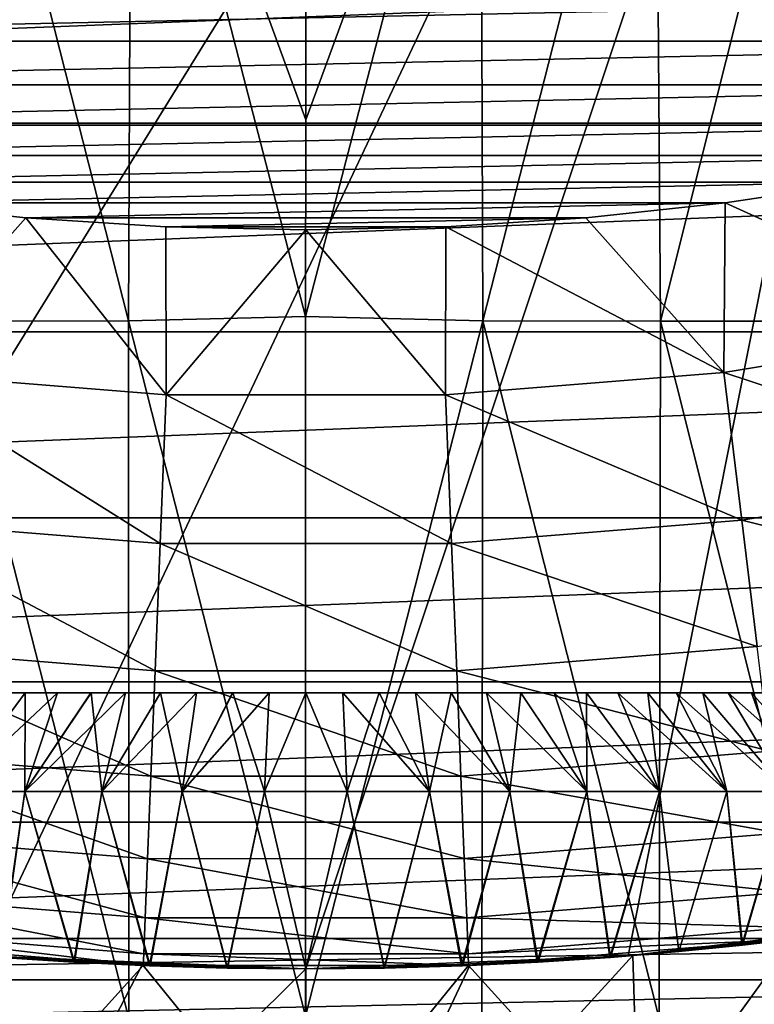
# Model space of a CAD drawing. Header units: metres. Extents: x -105 to 105, y -68 to 103.
# Tile 245 of 256: x -1.45 to 2.28, y 23.61 to 28.6. Entities that reach past the tile are written whole.
import ezdxf

# ---------------------------------------------------------------- set-up
doc = ezdxf.new("R2010")
doc.units = ezdxf.units.M
doc.layers.add('solid_FIT-BATH-150_SW0001', color=7, linetype='CONTINUOUS')
doc.layers.add('solid_FIT-BATH-150_SW0001_01', color=7, linetype='CONTINUOUS')

msp = doc.modelspace()

# ---------------------------------------------------------------- linework, layer by layer
at = {"layer": 'solid_FIT-BATH-150_SW0001'}
for points in [[(-4, 35.785889, 69.796501), (4, 35.785889, 69.796501), (-3.258736, 24.046616, 69.796501)], [(4, 35.785889, 69.796501), (-1.635596, 23.851261, 69.796501), (-3.258736, 24.046616, 69.796501)], [(4, 35.785889, 69.796501), (0, 23.785889, 69.796501), (-1.635596, 23.851261, 69.796501)], [(4, 35.785889, 69.796501), (1.635596, 23.851261, 69.796501), (0, 23.785889, 69.796501)], [(-0.885246, 30.509113, -18.775141), (0.000563, 30.528875, -18.781021), (-0.000961, 28.09338, -18.21636)], [(-1.773712, 30.508604, -18.769569), (-0.900722, 27.073208, -17.986553), (-1.802499, 27.072662, -17.980898)], [(-1.773712, 30.508604, -18.769569), (-0.885246, 30.509113, -18.775141), (-0.900722, 27.073208, -17.986553)], [(-0.885246, 30.509113, -18.775141), (-0.001451, 27.09487, -17.992569), (-0.900722, 27.073208, -17.986553)], [(-0.885246, 30.509113, -18.775141), (-0.000961, 28.09338, -18.21636), (-0.001451, 27.09487, -17.992569)], [(0.886667, 30.509108, -18.775135), (0.898129, 27.073206, -17.986561), (-0.001451, 27.09487, -17.992569)], [(-0.000961, 28.09338, -18.21636), (0.886667, 30.509108, -18.775135), (-0.001451, 27.09487, -17.992569)], [(-14.036263, 28.066034, 72.796501), (15.261925, 29.213572, 72.796501), (-15.262076, 29.213726, 72.796501)], [(-12.724297, 27.017651, 72.796501), (14.036098, 28.065891, 72.796501), (-14.036263, 28.066034, 72.796501)], [(-2.121485, 26.812101, 49.506374), (-1.420886, 27.596319, 50.796501), (-2.127278, 27.671526, 50.796501)], [(-2.121485, 26.812101, 49.506374), (-0.708556, 26.698053, 49.506374), (-1.420886, 27.596319, 50.796501)], [(-0.708556, 26.698053, 49.506374), (-0.710579, 27.551033, 50.796501), (-1.420886, 27.596319, 50.796501)], [(-0.708556, 26.698053, 49.506374), (-0.000062, 27.535889, 50.796501), (-0.710579, 27.551033, 50.796501)], [(-0.708556, 26.698053, 49.506374), (0.708969, 26.698071, 49.506374), (-0.000062, 27.535889, 50.796501)], [(0.708969, 26.698071, 49.506374), (0.710488, 27.551035, 50.796501), (-0.000062, 27.535889, 50.796501)], [(-0.900722, 27.073208, -17.986553), (-0.001451, 27.09487, -17.992569), (-0.002594, 23.545437, -17.22961)], [(-0.001451, 27.09487, -17.992569), (0.898129, 27.073206, -17.986561), (-0.002594, 23.545437, -17.22961)], [(-1.802499, 27.072662, -17.980898), (-0.900722, 27.073208, -17.986553), (-0.898693, 23.534447, -17.226151)], [(-1.802499, 27.072662, -17.980898), (-0.898693, 23.534447, -17.226151), (-1.797097, 23.533916, -17.220686)], [(-0.900722, 27.073208, -17.986553), (-0.002594, 23.545437, -17.22961), (-0.898693, 23.534447, -17.226151)], [(0.898129, 27.073206, -17.986561), (0.893721, 23.534445, -17.226166), (-0.002594, 23.545437, -17.22961)], [(-11.332296, 26.073782, 72.796501), (12.724117, 27.017519, 72.796501), (-12.724297, 27.017651, 72.796501)], [(-2.212425, 26.062757, 48.144478), (-0.738903, 25.943825, 48.144478), (-2.121485, 26.812101, 49.506374)], [(-0.738903, 25.943825, 48.144478), (-0.708556, 26.698053, 49.506374), (-2.121485, 26.812101, 49.506374)], [(-0.738903, 25.943825, 48.144478), (0.739413, 25.943846, 48.144478), (-0.708556, 26.698053, 49.506374)], [(0.739413, 25.943846, 48.144478), (0.708969, 26.698071, 49.506374), (-0.708556, 26.698053, 49.506374)], [(-9.871757, 25.242704, 72.796501), (11.332098, 26.073658, 72.796501), (-11.332296, 26.073782, 72.796501)], [(-2.290361, 25.42087, 46.727985), (-0.764935, 25.297745, 46.727985), (-2.212425, 26.062757, 48.144478)], [(-0.764935, 25.297745, 46.727985), (-0.738903, 25.943825, 48.144478), (-2.212425, 26.062757, 48.144478)], [(-0.764935, 25.297745, 46.727985), (0.765451, 25.297766, 46.727985), (-0.738903, 25.943825, 48.144478)], [(0.765451, 25.297766, 46.727985), (0.739413, 25.943846, 48.144478), (-0.738903, 25.943825, 48.144478)], [(-2.354776, 24.89032, 45.265484), (-0.78645, 24.763733, 45.265484), (-2.290361, 25.42087, 46.727985)], [(-0.78645, 24.763733, 45.265484), (-0.764935, 25.297745, 46.727985), (-2.290361, 25.42087, 46.727985)], [(-0.78645, 24.763733, 45.265484), (0.786977, 24.763754, 45.265484), (-0.764935, 25.297745, 46.727985)], [(0.786977, 24.763754, 45.265484), (0.765451, 25.297766, 46.727985), (-0.764935, 25.297745, 46.727985)], [(-8.356283, 24.530352, 72.796501), (9.871577, 25.242611, 72.796501), (-9.871757, 25.242704, 72.796501)], [(2.85, 25.185888, 53.796501), (-2.85, 25.185888, 53.796501), (-2.843722, 25.185888, 53.984039)], [(2.843722, 25.185888, 53.984035), (-2.843722, 25.185888, 53.984039), (-2.825475, 25.185888, 54.169338)], [(-2.843722, 25.185888, 53.608971), (2.825475, 25.185888, 53.423668), (-2.825476, 25.185888, 53.423676)], [(-2.825476, 25.185888, 53.423676), (2.825475, 25.185888, 53.423668), (-2.795253, 25.185888, 53.240589)], [(2.795253, 25.185888, 54.352413), (-2.825475, 25.185888, 54.169338), (-2.79525, 25.185888, 54.352425)], [(-2.795253, 25.185888, 53.240589), (2.79525, 25.185888, 53.240578), (-2.752831, 25.185888, 53.058937)], [(2.752831, 25.185888, 54.534069), (-2.79525, 25.185888, 54.352425), (-2.752826, 25.185888, 54.534084)], [(-2.752831, 25.185888, 53.058937), (2.752826, 25.185888, 53.058918), (-2.698595, 25.185888, 52.880062)], [(2.698595, 25.185888, 54.71294), (-2.752826, 25.185888, 54.534084), (-2.698588, 25.185888, 54.712959)], [(-2.698595, 25.185888, 52.880062), (2.698588, 25.185888, 52.880043), (-2.633103, 25.185888, 52.706005)], [(2.633103, 25.185888, 54.887001), (-2.698588, 25.185888, 54.712959), (-2.633094, 25.185888, 54.88702)], [(-2.633103, 25.185888, 52.706005), (2.633094, 25.185888, 52.705982), (-2.555992, 25.185888, 52.535961)], [(2.555992, 25.185888, 55.057045), (-2.633094, 25.185888, 54.88702), (-2.555979, 25.185888, 55.057072)], [(-2.555992, 25.185888, 52.535961), (2.555979, 25.185888, 52.535934), (-2.467968, 25.185888, 52.371197)], [(2.467968, 25.185888, 55.221806), (-2.555979, 25.185888, 55.057072), (-2.46795, 25.185888, 55.22184)], [(-2.467968, 25.185888, 52.371197), (2.46795, 25.185888, 52.371166), (-2.369775, 25.185888, 52.213306)], [(2.369775, 25.185888, 55.379696), (-2.46795, 25.185888, 55.22184), (-2.369752, 25.185888, 55.37973)], [(-2.369775, 25.185888, 52.213306), (2.369752, 25.185888, 52.213272), (-2.260907, 25.185888, 52.061462)], [(2.260907, 25.185888, 55.53154), (-2.369752, 25.185888, 55.37973), (-2.260879, 25.185888, 55.531578)], [(-2.260907, 25.185888, 52.061462), (2.260879, 25.185888, 52.061424), (-2.142537, 25.185888, 51.917145)], [(2.142537, 25.185888, 55.675858), (-2.260879, 25.185888, 55.531578), (-2.142503, 25.185888, 55.675896)], [(-2.142537, 25.185888, 51.917145), (2.142503, 25.185888, 51.917107), (-2.01537, 25.185888, 51.781425)], [(2.01537, 25.185888, 55.811577), (-2.142503, 25.185888, 55.675896), (-2.015332, 25.185888, 55.811615)], [(-2.01537, 25.185888, 51.781425), (2.015332, 25.185888, 51.781387), (-1.878926, 25.185888, 51.653667)], [(1.878926, 25.185888, 55.939335), (-2.015332, 25.185888, 55.811615), (-1.878884, 25.185888, 55.939373)], [(-1.878926, 25.185888, 51.653667), (1.878884, 25.185888, 51.653633), (-1.734836, 25.185888, 51.535343)], [(1.734836, 25.185888, 56.057659), (-1.878884, 25.185888, 55.939373), (-1.73479, 25.185888, 56.057693)], [(-1.424692, 25.185888, 56.264782), (-1.794681, 24.685888, 56.625214), (-1.426306, 24.685888, 56.827698)], [(-1.424692, 25.185888, 56.264782), (-1.583455, 25.185888, 56.166069), (-1.794681, 24.685888, 56.625214)], [(-1.794681, 24.685888, 50.967789), (-1.424744, 25.185888, 51.328251), (-1.26055, 25.185888, 51.240429)], [(-1.426306, 24.685888, 50.765305), (-1.794681, 24.685888, 50.967789), (-1.26055, 25.185888, 51.240429)], [(-1.794681, 24.685888, 50.967789), (-1.583504, 25.185888, 51.426968), (-1.424744, 25.185888, 51.328251)], [(-1.734836, 25.185888, 51.535343), (1.73479, 25.185888, 51.535309), (-1.583504, 25.185888, 51.426968)], [(1.583504, 25.185888, 56.166035), (-1.73479, 25.185888, 56.057693), (-1.583455, 25.185888, 56.166069)], [(-1.583504, 25.185888, 51.426968), (1.583455, 25.185888, 51.426937), (-1.424744, 25.185888, 51.328251)], [(1.424744, 25.185888, 56.264751), (-1.583455, 25.185888, 56.166069), (-1.424692, 25.185888, 56.264782)], [(-1.090709, 25.185888, 56.429459), (-1.426306, 24.685888, 56.827698), (-1.03577, 24.685888, 56.982357)], [(-1.260495, 25.185888, 56.3526), (-1.424692, 25.185888, 56.264782), (-1.426306, 24.685888, 56.827698)], [(-1.090709, 25.185888, 56.429459), (-1.260495, 25.185888, 56.3526), (-1.426306, 24.685888, 56.827698)], [(-1.426306, 24.685888, 50.765305), (-1.090766, 25.185888, 51.163567), (-0.915816, 25.185888, 51.097706)], [(-1.03577, 24.685888, 50.610645), (-1.426306, 24.685888, 50.765305), (-0.915816, 25.185888, 51.097706)], [(-1.426306, 24.685888, 50.765305), (-1.26055, 25.185888, 51.240429), (-1.090766, 25.185888, 51.163567)], [(-1.424744, 25.185888, 51.328251), (1.424692, 25.185888, 51.32822), (-1.26055, 25.185888, 51.240429)], [(1.26055, 25.185888, 56.352573), (-1.424692, 25.185888, 56.264782), (-1.260495, 25.185888, 56.3526)], [(-1.26055, 25.185888, 51.240429), (1.260495, 25.185888, 51.240402), (-1.090766, 25.185888, 51.163567)], [(1.090766, 25.185888, 56.429436), (-1.260495, 25.185888, 56.3526), (-1.090709, 25.185888, 56.429459)], [(-1.090766, 25.185888, 51.163567), (1.090709, 25.185888, 51.163544), (-0.915816, 25.185888, 51.097706)], [(-0.915759, 25.185888, 56.495319), (-1.090709, 25.185888, 56.429459), (-1.03577, 24.685888, 56.982357)], [(0.915816, 25.185888, 56.495296), (-1.090709, 25.185888, 56.429459), (-0.915759, 25.185888, 56.495319)], [(-0.737753, 25.185888, 56.549351), (-1.03577, 24.685888, 56.982357), (-0.627538, 24.685888, 57.0872)], [(-0.737753, 25.185888, 56.549351), (-0.915759, 25.185888, 56.495319), (-1.03577, 24.685888, 56.982357)], [(-1.03577, 24.685888, 50.610645), (-0.73781, 25.185888, 51.043667), (-0.556086, 25.185888, 51.001354)], [(-0.627538, 24.685888, 50.505802), (-1.03577, 24.685888, 50.610645), (-0.556086, 25.185888, 51.001354)], [(-1.03577, 24.685888, 50.610645), (-0.915816, 25.185888, 51.097706), (-0.73781, 25.185888, 51.043667)], [(-0.915816, 25.185888, 51.097706), (0.915759, 25.185888, 51.097687), (-0.73781, 25.185888, 51.043667)], [(0.73781, 25.185888, 56.549335), (-0.915759, 25.185888, 56.495319), (-0.737753, 25.185888, 56.549351)], [(-0.73781, 25.185888, 51.043667), (0.737753, 25.185888, 51.043652), (-0.556086, 25.185888, 51.001354)], [(-0.556029, 25.185888, 56.59166), (-0.737753, 25.185888, 56.549351), (-0.627538, 24.685888, 57.0872)], [(0.556086, 25.185888, 56.591648), (-0.737753, 25.185888, 56.549351), (-0.556029, 25.185888, 56.59166)], [(-0.371664, 25.185888, 56.622131), (-0.627538, 24.685888, 57.0872), (-0.210219, 24.685888, 57.1399)], [(-0.371664, 25.185888, 56.622131), (-0.556029, 25.185888, 56.59166), (-0.627538, 24.685888, 57.0872)], [(-0.627538, 24.685888, 50.505802), (-0.371722, 25.185888, 50.970882), (-0.186683, 25.185888, 50.952641)], [(-0.210219, 24.685888, 50.453102), (-0.627538, 24.685888, 50.505802), (-0.186683, 25.185888, 50.952641)], [(-0.627538, 24.685888, 50.505802), (-0.556086, 25.185888, 51.001354), (-0.371722, 25.185888, 50.970882)], [(-0.556086, 25.185888, 51.001354), (0.556029, 25.185888, 51.001343), (-0.371722, 25.185888, 50.970882)], [(0.371722, 25.185888, 56.622124), (-0.556029, 25.185888, 56.59166), (-0.371664, 25.185888, 56.622131)], [(-0.371722, 25.185888, 50.970882), (0.186626, 25.185888, 50.952637), (-0.186683, 25.185888, 50.952641)], [(-0.186626, 25.185888, 56.640366), (-0.371664, 25.185888, 56.622131), (-0.210219, 24.685888, 57.1399)], [(0.371722, 25.185888, 56.622124), (-0.371664, 25.185888, 56.622131), (-0.186626, 25.185888, 56.640366)], [(0.000029, 25.185888, 56.646423), (-0.186626, 25.185888, 56.640366), (-0.210219, 24.685888, 57.1399)], [(-0.210219, 24.685888, 50.453102), (-0.186683, 25.185888, 50.952641), (-0.000029, 25.185888, 50.946579)], [(0.210219, 24.685888, 50.453102), (-0.210219, 24.685888, 50.453102), (-0.000029, 25.185888, 50.946579)], [(-0.186683, 25.185888, 50.952641), (0.186626, 25.185888, 50.952637), (-0.000029, 25.185888, 50.946579)], [(-2.405279, 24.474323, 43.765839), (-0.803316, 24.345022, 43.765839), (-2.354776, 24.89032, 45.265484)], [(-0.803316, 24.345022, 43.765839), (-0.78645, 24.763733, 45.265484), (-2.354776, 24.89032, 45.265484)], [(-0.803316, 24.345022, 43.765839), (0.803858, 24.345043, 43.765839), (-0.78645, 24.763733, 45.265484)], [(0.803858, 24.345043, 43.765839), (0.786977, 24.763754, 45.265484), (-0.78645, 24.763733, 45.265484)], [(-1.426306, 24.685888, 50.765305), (-1.542856, 23.844028, 50.82299), (-1.794681, 24.685888, 50.967789)], [(-1.794681, 24.685888, 56.625214), (-1.546206, 23.844282, 56.768288), (-1.426306, 24.685888, 56.827698)], [(-1.426306, 24.685888, 56.827698), (-1.546206, 23.844282, 56.768288), (-1.177646, 23.819742, 56.932671)], [(-1.426306, 24.685888, 50.765305), (-1.174631, 23.819569, 50.659168), (-1.542856, 23.844028, 50.82299)], [(-1.03577, 24.685888, 50.610645), (-1.174631, 23.819569, 50.659168), (-1.426306, 24.685888, 50.765305)], [(-1.426306, 24.685888, 56.827698), (-1.177646, 23.819742, 56.932671), (-1.03577, 24.685888, 56.982357)], [(-1.03577, 24.685888, 56.982357), (-1.177646, 23.819742, 56.932671), (-0.793163, 23.801237, 57.051151)], [(-1.03577, 24.685888, 50.610645), (-0.7912, 23.801163, 50.541344), (-1.174631, 23.819569, 50.659168)], [(-0.627538, 24.685888, 50.505802), (-0.7912, 23.801163, 50.541344), (-1.03577, 24.685888, 50.610645)], [(-1.03577, 24.685888, 56.982357), (-0.793163, 23.801237, 57.051151), (-0.627538, 24.685888, 57.0872)], [(-0.627538, 24.685888, 57.0872), (-0.793163, 23.801237, 57.051151), (-0.399503, 23.789782, 57.122639)], [(-0.627538, 24.685888, 50.505802), (-0.397821, 23.789749, 50.470165), (-0.7912, 23.801163, 50.541344)], [(-0.210219, 24.685888, 50.453102), (-0.397821, 23.789749, 50.470165), (-0.627538, 24.685888, 50.505802)], [(-0.627538, 24.685888, 57.0872), (-0.399503, 23.789782, 57.122639), (-0.210219, 24.685888, 57.1399)], [(-0.210219, 24.685888, 57.1399), (-0.399503, 23.789782, 57.122639), (0, 23.785889, 57.146503)], [(-0.210219, 24.685888, 50.453102), (0, 23.785889, 50.446503), (-0.397821, 23.789749, 50.470165)], [(0.210219, 24.685888, 50.453102), (0, 23.785889, 50.446503), (-0.210219, 24.685888, 50.453102)], [(0.210219, 24.685888, 50.453102), (0.397606, 23.789743, 50.470127), (0, 23.785889, 50.446503)], [(-6.7925, 23.939772, 72.796501), (8.356169, 24.530302, 72.796501), (-8.356283, 24.530352, 72.796501)], [(-2.44157, 24.175404, 42.238136), (-0.815435, 24.044151, 42.238136), (-2.405279, 24.474323, 43.765839)], [(-0.815435, 24.044151, 42.238136), (-0.803316, 24.345022, 43.765839), (-2.405279, 24.474323, 43.765839)], [(-0.815435, 24.044151, 42.238136), (0.815987, 24.044174, 42.238136), (-0.803316, 24.345022, 43.765839)], [(0.815987, 24.044174, 42.238136), (0.803858, 24.345043, 43.765839), (-0.803316, 24.345022, 43.765839)], [(-2.463449, 23.995377, 40.691639), (-0.822758, 23.862947, 40.691639), (-2.44157, 24.175404, 42.238136)], [(-0.822758, 23.862947, 40.691639), (-0.815435, 24.044151, 42.238136), (-2.44157, 24.175404, 42.238136)], [(-0.822758, 23.862947, 40.691639), (0.823268, 23.862967, 40.691639), (-0.815435, 24.044151, 42.238136)], [(0.823268, 23.862967, 40.691639), (0.815987, 24.044174, 42.238136), (-0.815435, 24.044151, 42.238136)], [(-2.470388, 23.935282, 39.13728), (-0.825199, 23.802504, 39.13728), (-2.463449, 23.995377, 40.691639)], [(-0.825199, 23.802504, 39.13728), (-0.822758, 23.862947, 40.691639), (-2.463449, 23.995377, 40.691639)], [(-6.258947, 23.7306, 72.796501), (6.7925, 23.939772, 72.796501), (-6.7925, 23.939772, 72.796501)], [(-0.825936, 23.802557, 37.796501), (-2.471094, 23.935455, 37.796501), (-1.687361, 22.852261, 37.796501)], [(-2.470388, 23.935282, 39.13728), (-2.471094, 23.935455, 37.796501), (-0.825936, 23.802557, 37.796501)], [(-2.470388, 23.935282, 39.13728), (-0.825936, 23.802557, 37.796501), (-0.825199, 23.802504, 39.13728)], [(-1.711706, 22.101864, 43.296501), (-1.65994, 23.853249, 43.296501), (-0.831934, 23.802896, 43.296501)], [(-1.174631, 23.819569, 50.659168), (-0.831934, 23.802896, 43.296501), (-1.65994, 23.853249, 43.296501)], [(-1.542856, 23.844028, 50.82299), (-1.174631, 23.819569, 50.659168), (-1.65994, 23.853249, 43.296501)], [(-1.635596, 23.851261, 69.796501), (0, 23.785889, 69.796501), (-1.546206, 23.844282, 56.768288)], [(-1.177646, 23.819742, 56.932671), (-1.546206, 23.844282, 56.768288), (0, 23.785889, 69.796501)], [(-0.825199, 23.802504, 39.13728), (0.825656, 23.802523, 39.13728), (-0.822758, 23.862947, 40.691639)], [(0.825656, 23.802523, 39.13728), (0.823268, 23.862967, 40.691639), (-0.822758, 23.862947, 40.691639)], [(-1.711706, 22.101864, 43.296501), (-0.831934, 23.802896, 43.296501), (0, 23.785889, 43.296501)], [(-1.711706, 22.101864, 43.296501), (0, 23.785889, 43.296501), (0, 22.035889, 43.296501)], [(-0.825936, 23.802557, 37.796501), (-1.687361, 22.852261, 37.796501), (-0.000008, 22.785889, 37.796501)], [(-0.793163, 23.801237, 57.051151), (-1.177646, 23.819742, 56.932671), (0, 23.785889, 69.796501)], [(-1.174631, 23.819569, 50.659168), (-0.7912, 23.801163, 50.541344), (-0.831934, 23.802896, 43.296501)], [(-0.831934, 23.802896, 43.296501), (0, 23.785889, 50.446503), (0, 23.785889, 43.296501)], [(-0.397821, 23.789749, 50.470165), (0, 23.785889, 50.446503), (-0.831934, 23.802896, 43.296501)], [(-0.7912, 23.801163, 50.541344), (-0.397821, 23.789749, 50.470165), (-0.831934, 23.802896, 43.296501)], [(0.825936, 23.802557, 37.796501), (-0.825936, 23.802557, 37.796501), (-0.000008, 22.785889, 37.796501)], [(-0.399503, 23.789782, 57.122639), (-0.793163, 23.801237, 57.051151), (0, 23.785889, 69.796501)], [(-0.399503, 23.789782, 57.122639), (0, 23.785889, 69.796501), (0, 23.785889, 57.146503)]]:
    msp.add_3dface(points, dxfattribs=at)
at = {"layer": 'solid_FIT-BATH-150_SW0001_01'}
for points in [[(4, 35.785889, 69.796501), (3.258736, 24.046616, 69.796501), (1.635596, 23.851261, 69.796501)], [(-0.000961, 28.09338, -18.21636), (0.000563, 30.528875, -18.781021), (0.886667, 30.509108, -18.775135)], [(0.886667, 30.509108, -18.775135), (1.775078, 30.508595, -18.769554), (0.898129, 27.073206, -17.986561)], [(1.775078, 30.508595, -18.769554), (1.799949, 27.07266, -17.980921), (0.898129, 27.073206, -17.986561)], [(1.775078, 30.508595, -18.769554), (2.663426, 30.507452, -18.75667), (1.799949, 27.07266, -17.980921)], [(2.663426, 30.507452, -18.75667), (2.701568, 27.07144, -17.967865), (1.799949, 27.07266, -17.980921)], [(-14.036263, 28.066034, 72.796501), (14.036098, 28.065891, 72.796501), (15.261925, 29.213572, 72.796501)], [(-6.244927, 28.743607, 50.796501), (-5.580533, 28.49288, 50.796501), (6.244925, 28.743605, 50.796501)], [(-5.580533, 28.49288, 50.796501), (5.580529, 28.492878, 50.796501), (6.244925, 28.743605, 50.796501)], [(-5.580533, 28.49288, 50.796501), (-4.904688, 28.270151, 50.796501), (5.580529, 28.492878, 50.796501)], [(-4.904688, 28.270151, 50.796501), (4.904682, 28.270149, 50.796501), (5.580529, 28.492878, 50.796501)], [(-4.904688, 28.270151, 50.796501), (-4.220307, 28.076288, 50.796501), (4.904682, 28.270149, 50.796501)], [(-4.220307, 28.076288, 50.796501), (4.220301, 28.076286, 50.796501), (4.904682, 28.270149, 50.796501)], [(-4.220307, 28.076288, 50.796501), (-3.529344, 27.911987, 50.796501), (4.220301, 28.076286, 50.796501)], [(-3.529344, 27.911987, 50.796501), (3.529343, 27.911985, 50.796501), (4.220301, 28.076286, 50.796501)], [(-12.724297, 27.017651, 72.796501), (12.724117, 27.017519, 72.796501), (14.036098, 28.065891, 72.796501)], [(-3.529344, 27.911987, 50.796501), (-2.830508, 27.776859, 50.796501), (3.529343, 27.911985, 50.796501)], [(-2.830508, 27.776859, 50.796501), (2.83052, 27.776859, 50.796501), (3.529343, 27.911985, 50.796501)], [(-2.830508, 27.776859, 50.796501), (-2.127278, 27.671526, 50.796501), (2.83052, 27.776859, 50.796501)], [(-2.127278, 27.671526, 50.796501), (2.12729, 27.671526, 50.796501), (2.83052, 27.776859, 50.796501)], [(3.521061, 27.039553, 49.506374), (2.83052, 27.776859, 50.796501), (2.12729, 27.671526, 50.796501)], [(-2.127278, 27.671526, 50.796501), (-1.420886, 27.596319, 50.796501), (2.12729, 27.671526, 50.796501)], [(-1.420886, 27.596319, 50.796501), (1.420857, 27.596319, 50.796501), (2.12729, 27.671526, 50.796501)], [(2.121895, 26.812151, 49.506374), (2.12729, 27.671526, 50.796501), (1.420857, 27.596319, 50.796501)], [(2.121895, 26.812151, 49.506374), (3.521061, 27.039553, 49.506374), (2.12729, 27.671526, 50.796501)], [(-1.420886, 27.596319, 50.796501), (-0.710579, 27.551033, 50.796501), (1.420857, 27.596319, 50.796501)], [(-0.710579, 27.551033, 50.796501), (0.710488, 27.551035, 50.796501), (1.420857, 27.596319, 50.796501)], [(2.121895, 26.812151, 49.506374), (1.420857, 27.596319, 50.796501), (0.710488, 27.551035, 50.796501)], [(-0.710579, 27.551033, 50.796501), (-0.000062, 27.535889, 50.796501), (0.710488, 27.551035, 50.796501)], [(0.708969, 26.698071, 49.506374), (2.121895, 26.812151, 49.506374), (0.710488, 27.551035, 50.796501)], [(0.898129, 27.073206, -17.986561), (1.792213, 23.533915, -17.22073), (0.893721, 23.534445, -17.226166)], [(0.898129, 27.073206, -17.986561), (1.799949, 27.07266, -17.980921), (1.792213, 23.533915, -17.22073)], [(1.799949, 27.07266, -17.980921), (2.690457, 23.53273, -17.208139), (1.792213, 23.533915, -17.22073)], [(1.799949, 27.07266, -17.980921), (2.701568, 27.07144, -17.967865), (2.690457, 23.53273, -17.208139)], [(3.672101, 26.299978, 48.144478), (3.521061, 27.039553, 49.506374), (2.121895, 26.812151, 49.506374)], [(-11.332296, 26.073782, 72.796501), (11.332098, 26.073658, 72.796501), (12.724117, 27.017519, 72.796501)], [(2.212932, 26.06282, 48.144478), (2.121895, 26.812151, 49.506374), (0.708969, 26.698071, 49.506374)], [(2.212932, 26.06282, 48.144478), (3.672101, 26.299978, 48.144478), (2.121895, 26.812151, 49.506374)], [(0.739413, 25.943846, 48.144478), (2.212932, 26.06282, 48.144478), (0.708969, 26.698071, 49.506374)], [(3.80144, 25.666443, 46.727985), (3.672101, 26.299978, 48.144478), (2.212932, 26.06282, 48.144478)], [(-9.871757, 25.242704, 72.796501), (9.871577, 25.242611, 72.796501), (11.332098, 26.073658, 72.796501)], [(2.290874, 25.420931, 46.727985), (2.212932, 26.06282, 48.144478), (0.739413, 25.943846, 48.144478)], [(2.290874, 25.420931, 46.727985), (3.80144, 25.666443, 46.727985), (2.212932, 26.06282, 48.144478)], [(0.765451, 25.297766, 46.727985), (2.290874, 25.420931, 46.727985), (0.739413, 25.943846, 48.144478)], [(2.355299, 24.890383, 45.265484), (2.290874, 25.420931, 46.727985), (0.765451, 25.297766, 46.727985)], [(0.786977, 24.763754, 45.265484), (2.355299, 24.890383, 45.265484), (0.765451, 25.297766, 46.727985)], [(-8.356283, 24.530352, 72.796501), (8.356169, 24.530302, 72.796501), (9.871577, 25.242611, 72.796501)], [(2.843722, 25.185888, 53.608963), (-2.85, 25.185888, 53.796501), (2.85, 25.185888, 53.796501)], [(-2.843722, 25.185888, 53.608971), (-2.85, 25.185888, 53.796501), (2.843722, 25.185888, 53.608963)], [(2.85, 25.185888, 53.796501), (-2.843722, 25.185888, 53.984039), (2.843722, 25.185888, 53.984035)], [(-2.843722, 25.185888, 53.608971), (2.843722, 25.185888, 53.608963), (2.825475, 25.185888, 53.423668)], [(2.825476, 25.185888, 54.169327), (-2.825475, 25.185888, 54.169338), (2.795253, 25.185888, 54.352413)], [(2.843722, 25.185888, 53.984035), (-2.825475, 25.185888, 54.169338), (2.825476, 25.185888, 54.169327)], [(-2.795253, 25.185888, 53.240589), (2.825475, 25.185888, 53.423668), (2.79525, 25.185888, 53.240578)], [(2.795253, 25.185888, 54.352413), (-2.79525, 25.185888, 54.352425), (2.752831, 25.185888, 54.534069)], [(-2.752831, 25.185888, 53.058937), (2.79525, 25.185888, 53.240578), (2.752826, 25.185888, 53.058918)], [(2.752831, 25.185888, 54.534069), (-2.752826, 25.185888, 54.534084), (2.698595, 25.185888, 54.71294)], [(-2.698595, 25.185888, 52.880062), (2.752826, 25.185888, 53.058918), (2.698588, 25.185888, 52.880043)], [(2.698595, 25.185888, 54.71294), (-2.698588, 25.185888, 54.712959), (2.633103, 25.185888, 54.887001)], [(-2.633103, 25.185888, 52.706005), (2.698588, 25.185888, 52.880043), (2.633094, 25.185888, 52.705982)], [(2.633103, 25.185888, 54.887001), (-2.633094, 25.185888, 54.88702), (2.555992, 25.185888, 55.057045)], [(-2.555992, 25.185888, 52.535961), (2.633094, 25.185888, 52.705982), (2.555979, 25.185888, 52.535934)], [(2.555992, 25.185888, 55.057045), (-2.555979, 25.185888, 55.057072), (2.467968, 25.185888, 55.221806)], [(-2.467968, 25.185888, 52.371197), (2.555979, 25.185888, 52.535934), (2.46795, 25.185888, 52.371166)], [(2.467968, 25.185888, 55.221806), (-2.46795, 25.185888, 55.22184), (2.369775, 25.185888, 55.379696)], [(-2.369775, 25.185888, 52.213306), (2.46795, 25.185888, 52.371166), (2.369752, 25.185888, 52.213272)], [(2.369775, 25.185888, 55.379696), (-2.369752, 25.185888, 55.37973), (2.260907, 25.185888, 55.53154)], [(-2.260907, 25.185888, 52.061462), (2.369752, 25.185888, 52.213272), (2.260879, 25.185888, 52.061424)], [(2.260907, 25.185888, 55.53154), (-2.260879, 25.185888, 55.531578), (2.142537, 25.185888, 55.675858)], [(-2.142537, 25.185888, 51.917145), (2.260879, 25.185888, 52.061424), (2.142503, 25.185888, 51.917107)], [(2.142537, 25.185888, 55.675858), (-2.142503, 25.185888, 55.675896), (2.01537, 25.185888, 55.811577)], [(-2.01537, 25.185888, 51.781425), (2.142503, 25.185888, 51.917107), (2.015332, 25.185888, 51.781387)], [(2.01537, 25.185888, 55.811577), (-2.015332, 25.185888, 55.811615), (1.878926, 25.185888, 55.939335)], [(-1.878926, 25.185888, 51.653667), (2.015332, 25.185888, 51.781387), (1.878884, 25.185888, 51.653633)], [(1.878926, 25.185888, 55.939335), (-1.878884, 25.185888, 55.939373), (1.734836, 25.185888, 56.057659)], [(-1.734836, 25.185888, 51.535343), (1.878884, 25.185888, 51.653633), (1.73479, 25.185888, 51.535309)], [(1.734836, 25.185888, 56.057659), (-1.73479, 25.185888, 56.057693), (1.583504, 25.185888, 56.166035)], [(-1.583504, 25.185888, 51.426968), (1.73479, 25.185888, 51.535309), (1.583455, 25.185888, 51.426937)], [(1.583504, 25.185888, 56.166035), (-1.583455, 25.185888, 56.166069), (1.424744, 25.185888, 56.264751)], [(-1.424744, 25.185888, 51.328251), (1.583455, 25.185888, 51.426937), (1.424692, 25.185888, 51.32822)], [(1.424744, 25.185888, 56.264751), (-1.424692, 25.185888, 56.264782), (1.26055, 25.185888, 56.352573)], [(-1.26055, 25.185888, 51.240429), (1.424692, 25.185888, 51.32822), (1.260495, 25.185888, 51.240402)], [(1.26055, 25.185888, 56.352573), (-1.260495, 25.185888, 56.3526), (1.090766, 25.185888, 56.429436)], [(-1.090766, 25.185888, 51.163567), (1.260495, 25.185888, 51.240402), (1.090709, 25.185888, 51.163544)], [(1.090766, 25.185888, 56.429436), (-1.090709, 25.185888, 56.429459), (0.915816, 25.185888, 56.495296)], [(-0.915816, 25.185888, 51.097706), (1.090709, 25.185888, 51.163544), (0.915759, 25.185888, 51.097687)], [(0.915816, 25.185888, 56.495296), (-0.915759, 25.185888, 56.495319), (0.73781, 25.185888, 56.549335)], [(-0.73781, 25.185888, 51.043667), (0.915759, 25.185888, 51.097687), (0.737753, 25.185888, 51.043652)], [(0.73781, 25.185888, 56.549335), (-0.737753, 25.185888, 56.549351), (0.556086, 25.185888, 56.591648)], [(-0.556086, 25.185888, 51.001354), (0.737753, 25.185888, 51.043652), (0.556029, 25.185888, 51.001343)], [(0.556086, 25.185888, 56.591648), (-0.556029, 25.185888, 56.59166), (0.371722, 25.185888, 56.622124)], [(-0.371722, 25.185888, 50.970882), (0.556029, 25.185888, 51.001343), (0.371664, 25.185888, 50.970875)], [(-0.371722, 25.185888, 50.970882), (0.371664, 25.185888, 50.970875), (0.186626, 25.185888, 50.952637)], [(0.000029, 25.185888, 56.646423), (-0.210219, 24.685888, 57.1399), (0.210219, 24.685888, 57.1399)], [(0.186683, 25.185888, 56.640362), (-0.186626, 25.185888, 56.640366), (0.000029, 25.185888, 56.646423)], [(0.371722, 25.185888, 56.622124), (-0.186626, 25.185888, 56.640366), (0.186683, 25.185888, 56.640362)], [(0.210219, 24.685888, 50.453102), (-0.000029, 25.185888, 50.946579), (0.186626, 25.185888, 50.952637)], [(0.186683, 25.185888, 56.640362), (0.000029, 25.185888, 56.646423), (0.210219, 24.685888, 57.1399)], [(0.210219, 24.685888, 50.453102), (0.186626, 25.185888, 50.952637), (0.371664, 25.185888, 50.970875)], [(0.186683, 25.185888, 56.640362), (0.210219, 24.685888, 57.1399), (0.627538, 24.685888, 57.0872)], [(0.371722, 25.185888, 56.622124), (0.186683, 25.185888, 56.640362), (0.627538, 24.685888, 57.0872)], [(0.627538, 24.685888, 50.505802), (0.210219, 24.685888, 50.453102), (0.371664, 25.185888, 50.970875)], [(0.627538, 24.685888, 50.505802), (0.371664, 25.185888, 50.970875), (0.556029, 25.185888, 51.001343)], [(0.556086, 25.185888, 56.591648), (0.371722, 25.185888, 56.622124), (0.627538, 24.685888, 57.0872)], [(0.627538, 24.685888, 50.505802), (0.556029, 25.185888, 51.001343), (0.737753, 25.185888, 51.043652)], [(0.556086, 25.185888, 56.591648), (0.627538, 24.685888, 57.0872), (1.03577, 24.685888, 56.982357)], [(0.73781, 25.185888, 56.549335), (0.556086, 25.185888, 56.591648), (1.03577, 24.685888, 56.982357)], [(1.03577, 24.685888, 50.610645), (0.627538, 24.685888, 50.505802), (0.737753, 25.185888, 51.043652)], [(1.03577, 24.685888, 50.610645), (0.737753, 25.185888, 51.043652), (0.915759, 25.185888, 51.097687)], [(0.915816, 25.185888, 56.495296), (0.73781, 25.185888, 56.549335), (1.03577, 24.685888, 56.982357)], [(1.03577, 24.685888, 50.610645), (0.915759, 25.185888, 51.097687), (1.090709, 25.185888, 51.163544)], [(0.915816, 25.185888, 56.495296), (1.03577, 24.685888, 56.982357), (1.426306, 24.685888, 56.827698)], [(1.090766, 25.185888, 56.429436), (0.915816, 25.185888, 56.495296), (1.426306, 24.685888, 56.827698)], [(1.426306, 24.685888, 50.765305), (1.03577, 24.685888, 50.610645), (1.090709, 25.185888, 51.163544)], [(1.426306, 24.685888, 50.765305), (1.090709, 25.185888, 51.163544), (1.260495, 25.185888, 51.240402)], [(1.26055, 25.185888, 56.352573), (1.090766, 25.185888, 56.429436), (1.426306, 24.685888, 56.827698)], [(1.426306, 24.685888, 50.765305), (1.260495, 25.185888, 51.240402), (1.424692, 25.185888, 51.32822)], [(1.26055, 25.185888, 56.352573), (1.426306, 24.685888, 56.827698), (1.794681, 24.685888, 56.625214)], [(1.424744, 25.185888, 56.264751), (1.26055, 25.185888, 56.352573), (1.794681, 24.685888, 56.625214)], [(1.794681, 24.685888, 50.967789), (1.424692, 25.185888, 51.32822), (1.583455, 25.185888, 51.426937)], [(1.794681, 24.685888, 50.967789), (1.426306, 24.685888, 50.765305), (1.424692, 25.185888, 51.32822)], [(1.583504, 25.185888, 56.166035), (1.424744, 25.185888, 56.264751), (1.794681, 24.685888, 56.625214)], [(1.794681, 24.685888, 50.967789), (1.583455, 25.185888, 51.426937), (1.73479, 25.185888, 51.535309)], [(1.583504, 25.185888, 56.166035), (1.794681, 24.685888, 56.625214), (2.135992, 24.685888, 56.377205)], [(1.734836, 25.185888, 56.057659), (1.583504, 25.185888, 56.166035), (2.135992, 24.685888, 56.377205)], [(2.135992, 24.685888, 51.215797), (1.73479, 25.185888, 51.535309), (1.878884, 25.185888, 51.653633)], [(2.135992, 24.685888, 51.215797), (1.794681, 24.685888, 50.967789), (1.73479, 25.185888, 51.535309)], [(1.878926, 25.185888, 55.939335), (1.734836, 25.185888, 56.057659), (2.135992, 24.685888, 56.377205)], [(2.135992, 24.685888, 51.215797), (1.878884, 25.185888, 51.653633), (2.015332, 25.185888, 51.781387)], [(1.878926, 25.185888, 55.939335), (2.135992, 24.685888, 56.377205), (2.441763, 24.685888, 56.090034)], [(2.01537, 25.185888, 55.811577), (1.878926, 25.185888, 55.939335), (2.441763, 24.685888, 56.090034)], [(2.441763, 24.685888, 51.502968), (2.015332, 25.185888, 51.781387), (2.142503, 25.185888, 51.917107)], [(2.441763, 24.685888, 51.502968), (2.135992, 24.685888, 51.215797), (2.015332, 25.185888, 51.781387)], [(2.142537, 25.185888, 55.675858), (2.01537, 25.185888, 55.811577), (2.441763, 24.685888, 56.090034)], [(2.441763, 24.685888, 51.502968), (2.142503, 25.185888, 51.917107), (2.260879, 25.185888, 52.061424)], [(2.142537, 25.185888, 55.675858), (2.441763, 24.685888, 56.090034), (2.710015, 24.685888, 55.765846)], [(2.260907, 25.185888, 55.53154), (2.142537, 25.185888, 55.675858), (2.710015, 24.685888, 55.765846)], [(2.710015, 24.685888, 51.827156), (2.260879, 25.185888, 52.061424), (2.369752, 25.185888, 52.213272)], [(2.710015, 24.685888, 51.827156), (2.441763, 24.685888, 51.502968), (2.260879, 25.185888, 52.061424)], [(2.369775, 25.185888, 55.379696), (2.260907, 25.185888, 55.53154), (2.710015, 24.685888, 55.765846)], [(2.405818, 24.474388, 43.765839), (2.355299, 24.890383, 45.265484), (0.786977, 24.763754, 45.265484)], [(0.803858, 24.345043, 43.765839), (2.405818, 24.474388, 43.765839), (0.786977, 24.763754, 45.265484)], [(-0.210219, 24.685888, 57.1399), (0, 23.785889, 57.146503), (0.210219, 24.685888, 57.1399)], [(0.210219, 24.685888, 57.1399), (0, 23.785889, 57.146503), (0.399509, 23.789782, 57.122639)], [(0.627538, 24.685888, 50.505802), (0.397606, 23.789743, 50.470127), (0.210219, 24.685888, 50.453102)], [(0.210219, 24.685888, 57.1399), (0.399509, 23.789782, 57.122639), (0.627538, 24.685888, 57.0872)], [(0.627538, 24.685888, 50.505802), (0.789529, 23.801098, 50.540916), (0.397606, 23.789743, 50.470127)], [(0.627538, 24.685888, 57.0872), (0.399509, 23.789782, 57.122639), (0.7946, 23.801294, 57.0508)], [(1.03577, 24.685888, 50.610645), (0.789529, 23.801098, 50.540916), (0.627538, 24.685888, 50.505802)], [(0.627538, 24.685888, 57.0872), (0.7946, 23.801294, 57.0508), (1.03577, 24.685888, 56.982357)], [(1.03577, 24.685888, 50.610645), (1.173089, 23.819479, 50.658649), (0.789529, 23.801098, 50.540916)], [(1.03577, 24.685888, 56.982357), (0.7946, 23.801294, 57.0508), (1.179101, 23.819826, 56.932125)], [(1.426306, 24.685888, 50.765305), (1.173089, 23.819479, 50.658649), (1.03577, 24.685888, 50.610645)], [(1.03577, 24.685888, 56.982357), (1.179101, 23.819826, 56.932125), (1.426306, 24.685888, 56.827698)], [(1.426306, 24.685888, 50.765305), (1.543044, 23.844044, 50.82299), (1.173089, 23.819479, 50.658649)], [(1.426306, 24.685888, 56.827698), (1.179101, 23.819826, 56.932125), (1.54659, 23.844311, 56.768116)], [(1.794681, 24.685888, 50.967789), (1.543044, 23.844044, 50.82299), (1.426306, 24.685888, 50.765305)], [(1.426306, 24.685888, 56.827698), (1.54659, 23.844311, 56.768116), (1.794681, 24.685888, 56.625214)], [(1.794681, 24.685888, 50.967789), (1.893153, 23.873491, 51.03302), (1.543044, 23.844044, 50.82299)], [(1.794681, 24.685888, 56.625214), (1.54659, 23.844311, 56.768116), (1.892885, 23.873466, 56.560474)], [(2.135992, 24.685888, 51.215797), (1.893153, 23.873491, 51.03302), (1.794681, 24.685888, 50.967789)], [(1.794681, 24.685888, 56.625214), (1.892885, 23.873466, 56.560474), (2.135992, 24.685888, 56.377205)], [(2.135992, 24.685888, 56.377205), (1.892885, 23.873466, 56.560474), (2.21257, 23.90564, 56.311771)], [(2.135992, 24.685888, 51.215797), (2.21675, 23.906094, 51.284851), (1.893153, 23.873491, 51.03302)], [(2.441763, 24.685888, 51.502968), (2.21675, 23.906094, 51.284851), (2.135992, 24.685888, 51.215797)], [(2.135992, 24.685888, 56.377205), (2.21257, 23.90564, 56.311771), (2.441763, 24.685888, 56.090034)], [(2.441763, 24.685888, 56.090034), (2.21257, 23.90564, 56.311771), (2.500194, 23.938921, 56.026119)], [(2.441763, 24.685888, 51.502968), (2.506275, 23.939671, 51.573792), (2.21675, 23.906094, 51.284851)], [(-6.7925, 23.939772, 72.796501), (6.7925, 23.939772, 72.796501), (8.356169, 24.530302, 72.796501)], [(2.442118, 24.17547, 42.238136), (2.405818, 24.474388, 43.765839), (0.803858, 24.345043, 43.765839)], [(0.815987, 24.044174, 42.238136), (2.442118, 24.17547, 42.238136), (0.803858, 24.345043, 43.765839)], [(2.463955, 23.995438, 40.691639), (2.442118, 24.17547, 42.238136), (0.815987, 24.044174, 42.238136)], [(0.823268, 23.862967, 40.691639), (2.463955, 23.995438, 40.691639), (0.815987, 24.044174, 42.238136)], [(1.892885, 23.873466, 56.560474), (1.635596, 23.851261, 69.796501), (3.258736, 24.046616, 69.796501)], [(3.305647, 24.054239, 43.296501), (1.659939, 23.853249, 43.296501), (3.253302, 24.045679, 52.998539)], [(1.711706, 22.101864, 43.296501), (1.659939, 23.853249, 43.296501), (3.305647, 24.054239, 43.296501)], [(1.659939, 23.853249, 43.296501), (3.132093, 24.026569, 52.608021), (3.253302, 24.045679, 52.998539)], [(1.659939, 23.853249, 43.296501), (2.964096, 24.001308, 52.235832), (3.132093, 24.026569, 52.608021)], [(3.410368, 22.298864, 43.296501), (1.711706, 22.101864, 43.296501), (3.305647, 24.054239, 43.296501)], [(2.21257, 23.90564, 56.311771), (1.892885, 23.873466, 56.560474), (3.258736, 24.046616, 69.796501)], [(2.500194, 23.938921, 56.026119), (2.21257, 23.90564, 56.311771), (3.258736, 24.046616, 69.796501)], [(2.470806, 23.935333, 39.13728), (2.463955, 23.995438, 40.691639), (0.823268, 23.862967, 40.691639)], [(1.659939, 23.853249, 43.296501), (2.755323, 23.971897, 51.890751), (2.964096, 24.001308, 52.235832)], [(-6.258947, 23.7306, 72.796501), (6.258946, 23.7306, 72.796501), (6.7925, 23.939772, 72.796501)], [(0.825656, 23.802523, 39.13728), (2.470806, 23.935333, 39.13728), (0.823268, 23.862967, 40.691639)], [(0.825656, 23.802523, 39.13728), (0.825936, 23.802557, 37.796501), (2.471094, 23.935455, 37.796501)], [(0.825656, 23.802523, 39.13728), (2.471094, 23.935455, 37.796501), (2.470806, 23.935333, 39.13728)], [(2.471094, 23.935455, 37.796501), (0.825936, 23.802557, 37.796501), (1.687348, 22.852261, 37.796501)], [(1.659939, 23.853249, 43.296501), (2.506275, 23.939671, 51.573792), (2.755323, 23.971897, 51.890751)], [(1.659939, 23.853249, 43.296501), (2.21675, 23.906094, 51.284851), (2.506275, 23.939671, 51.573792)], [(2.471094, 23.935455, 37.796501), (1.687348, 22.852261, 37.796501), (3.363195, 23.05064, 37.796501)], [(1.659939, 23.853249, 43.296501), (1.893153, 23.873491, 51.03302), (2.21675, 23.906094, 51.284851)], [(0, 22.035889, 43.296501), (0.831934, 23.802896, 43.296501), (1.659939, 23.853249, 43.296501)], [(1.711706, 22.101864, 43.296501), (0, 22.035889, 43.296501), (1.659939, 23.853249, 43.296501)], [(0, 23.785889, 57.146503), (0, 23.785889, 69.796501), (1.635596, 23.851261, 69.796501)], [(0.399509, 23.789782, 57.122639), (0, 23.785889, 57.146503), (1.635596, 23.851261, 69.796501)], [(0.7946, 23.801294, 57.0508), (0.399509, 23.789782, 57.122639), (1.635596, 23.851261, 69.796501)], [(1.179101, 23.819826, 56.932125), (0.7946, 23.801294, 57.0508), (1.635596, 23.851261, 69.796501)], [(1.659939, 23.853249, 43.296501), (0.831934, 23.802896, 43.296501), (1.543044, 23.844044, 50.82299)], [(0.831934, 23.802896, 43.296501), (1.173089, 23.819479, 50.658649), (1.543044, 23.844044, 50.82299)], [(1.54659, 23.844311, 56.768116), (1.179101, 23.819826, 56.932125), (1.635596, 23.851261, 69.796501)], [(1.659939, 23.853249, 43.296501), (1.543044, 23.844044, 50.82299), (1.893153, 23.873491, 51.03302)], [(1.892885, 23.873466, 56.560474), (1.54659, 23.844311, 56.768116), (1.635596, 23.851261, 69.796501)], [(-0.825199, 23.802504, 39.13728), (-0.825936, 23.802557, 37.796501), (0.825936, 23.802557, 37.796501)], [(-0.825199, 23.802504, 39.13728), (0.825936, 23.802557, 37.796501), (0.825656, 23.802523, 39.13728)], [(0.825936, 23.802557, 37.796501), (-0.000008, 22.785889, 37.796501), (1.687348, 22.852261, 37.796501)], [(0.831934, 23.802896, 43.296501), (0, 23.785889, 43.296501), (0.789529, 23.801098, 50.540916)], [(0, 22.035889, 43.296501), (0, 23.785889, 43.296501), (0.831934, 23.802896, 43.296501)], [(0, 23.785889, 43.296501), (0.397606, 23.789743, 50.470127), (0.789529, 23.801098, 50.540916)], [(0, 23.785889, 43.296501), (0, 23.785889, 50.446503), (0.397606, 23.789743, 50.470127)], [(0.831934, 23.802896, 43.296501), (0.789529, 23.801098, 50.540916), (1.173089, 23.819479, 50.658649)], [(-6.258947, 23.7306, 72.796501), (-5.748806, 23.466423, 72.796501), (6.258946, 23.7306, 72.796501)], [(-5.748806, 23.466423, 72.796501), (5.748804, 23.466423, 72.796501), (6.258946, 23.7306, 72.796501)]]:
    msp.add_3dface(points, dxfattribs=at)

doc.saveas('drawing.dxf')
